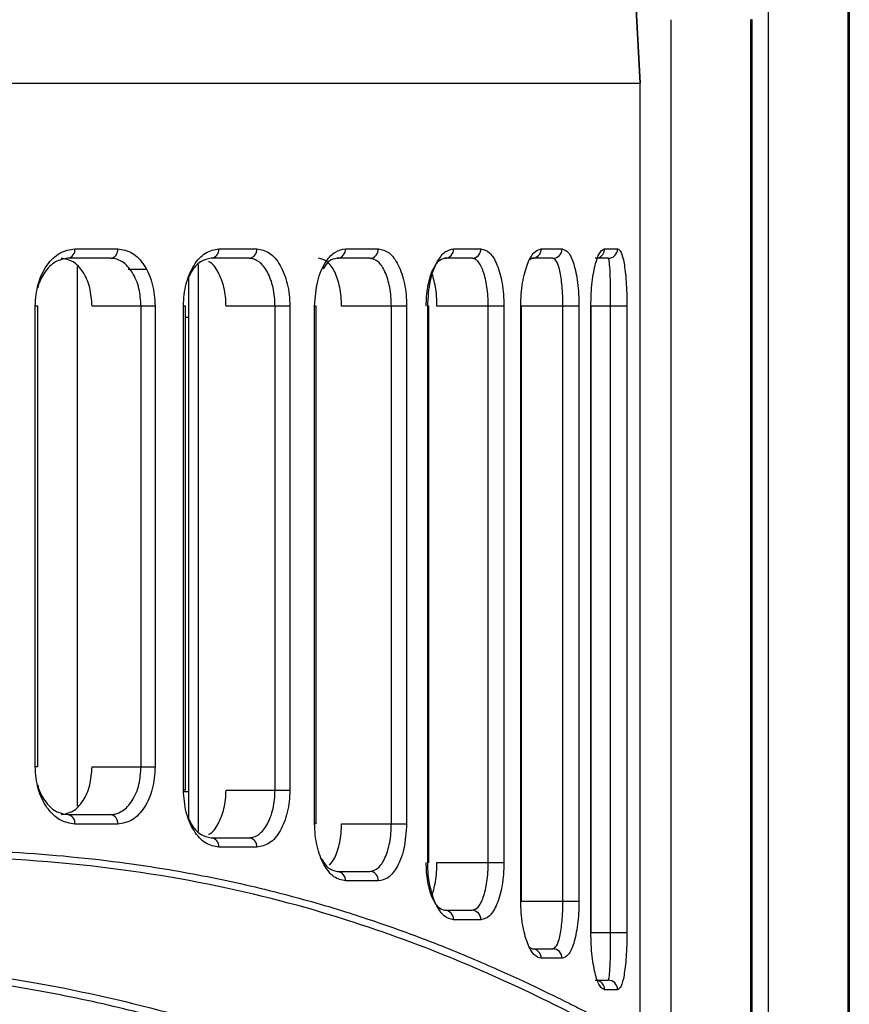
# Model space of a CAD drawing. Header units: millimetres. Extents: x -172 to 186, y -17 to 277.
# Tile 20 of 26: x 132 to 158, y 105 to 136. Entities that reach past the tile are written whole.
import ezdxf

# ---------------------------------------------------------------- set-up
doc = ezdxf.new("R2010")
doc.units = ezdxf.units.MM

msp = doc.modelspace()

# ---------------------------------------------------------------- linework, layer by layer
at = {"color": 7, "linetype": 'Continuous', "lineweight": 25}
for p, q in [((155.938, 172.358), (155.938, 83.358)), ((158.438, 172.358), (158.438, 83.358)), ((158.487, 172.358), (158.487, 83.358)), ((151.913, 133.858), (151.78, 136.392)), ((151.78, 136.392), (151.913, 133.858)), ((152.89, 85.358), (152.89, 135.858)), ((155.39, 85.358), (155.39, 135.858)), ((155.435, 135.858), (155.39, 135.858)), ((155.435, 91.858), (155.435, 135.858)), ((18.913, 133.858), (151.913, 133.858)), ((151.913, 103.797), (151.913, 133.858)), ((134.154, 128.658), (135.501, 128.658)), ((138.677, 128.658), (139.87, 128.658)), ((142.656, 128.658), (143.689, 128.658)), ((146.055, 128.658), (146.911, 128.658)), ((148.806, 128.658), (149.46, 128.658)), ((150.799, 128.658), (151.204, 128.658)), ((135.275, 128.358), (133.934, 128.358)), ((138.025, 128.161), (138.025, 110.345)), ((139.625, 128.358), (138.437, 128.358)), ((143.426, 128.358), (142.398, 128.358)), ((146.633, 128.358), (145.781, 128.358)), ((148.52, 128.358), (148.454, 128.313)), ((149.171, 128.358), (148.52, 128.358)), ((150.908, 128.358), (150.504, 128.358)), ((134.236, 111.136), (134.236, 128.098)), ((136.422, 128.008), (135.828, 128.008)), ((137.734, 110.737), (137.734, 127.769)), ((132.906, 112.376), (132.906, 126.858)), ((132.992, 126.858), (132.906, 126.858)), ((132.992, 112.376), (132.992, 126.858)), ((136.675, 126.858), (134.693, 126.858)), ((136.232, 112.376), (136.232, 126.858)), ((136.675, 126.858), (136.675, 112.376)), ((137.565, 111.648), (137.565, 126.858)), ((137.63, 126.858), (137.565, 126.858)), ((137.63, 111.648), (137.63, 126.858)), ((140.906, 126.858), (138.902, 126.858)), ((140.443, 111.648), (140.443, 126.858)), ((140.906, 126.858), (140.906, 111.648)), ((141.686, 110.59), (141.686, 126.858)), ((141.733, 126.858), (141.686, 126.858)), ((141.733, 110.59), (141.733, 126.858)), ((144.577, 126.858), (142.533, 126.858)), ((144.097, 110.59), (144.097, 126.858)), ((144.577, 126.858), (144.577, 110.59)), ((145.239, 109.367), (145.239, 126.858)), ((145.27, 126.858), (145.239, 126.858)), ((145.27, 109.367), (145.27, 126.858)), ((147.635, 126.858), (145.53, 126.858)), ((147.141, 109.367), (147.141, 126.858)), ((147.635, 126.858), (147.635, 109.367)), ((148.166, 108.158), (148.166, 126.858)), ((149.992, 126.858), (148.166, 126.858)), ((148.183, 108.158), (148.183, 126.858)), ((149.488, 108.158), (149.488, 126.858)), ((149.992, 126.858), (149.992, 108.158)), ((150.368, 107.172), (150.368, 126.858)), ((151.498, 126.858), (150.368, 126.858)), ((150.375, 107.172), (150.375, 126.858)), ((150.988, 107.172), (150.988, 126.858)), ((151.498, 126.858), (151.498, 107.172)), ((137.63, 126.508), (137.734, 126.508)), ((132.992, 112.376), (132.906, 112.376)), ((134.693, 112.376), (136.675, 112.376)), ((137.548, 111.602), (137.734, 111.602)), ((137.63, 111.648), (137.565, 111.648)), ((138.902, 111.648), (140.906, 111.648)), ((133.934, 110.876), (135.275, 110.876)), ((135.501, 110.576), (134.154, 110.576)), ((141.733, 110.59), (141.686, 110.59)), ((142.533, 110.59), (144.577, 110.59)), ((138.437, 110.148), (139.625, 110.148)), ((139.87, 109.848), (138.677, 109.848)), ((145.27, 109.367), (145.239, 109.367)), ((145.53, 109.367), (147.635, 109.367)), ((142.398, 109.09), (143.426, 109.09)), ((143.689, 108.79), (142.656, 108.79)), ((148.166, 108.158), (149.992, 108.158)), ((145.781, 107.867), (146.633, 107.867)), ((146.911, 107.567), (146.055, 107.567)), ((150.368, 107.172), (151.498, 107.172)), ((148.454, 106.703), (148.52, 106.658)), ((148.52, 106.658), (149.171, 106.658)), ((149.46, 106.358), (148.806, 106.358)), ((150.504, 105.672), (150.908, 105.672)), ((151.204, 105.372), (150.799, 105.372))]:
    msp.add_line(p, q, dxfattribs=at)
for centre, radius, start, end in [((133.887, 128.623), 0.269, 280.1205, 7.3999), ((135.232, 128.625), 0.271, 279.1481, 6.8777), ((138.403, 128.631), 0.275, 277.0063, 5.6067), ((139.595, 128.633), 0.277, 276.2534, 5.1176), ((142.375, 128.638), 0.281, 274.5986, 3.9574), ((143.406, 128.64), 0.283, 274.0198, 3.522), ((145.767, 128.645), 0.288, 272.7596, 2.5163), ((146.622, 128.647), 0.289, 272.3253, 2.1504), ((148.513, 128.651), 0.293, 271.4027, 1.3372), ((149.165, 128.652), 0.295, 271.0967, 1.0563), ((150.5, 128.656), 0.299, 287.1917, 0.3793), ((150.906, 128.656), 0.298, 270.3084, 0.3051), ((133.887, 110.611), 0.269, 352.6001, 79.8795), ((135.232, 110.609), 0.271, 353.1223, 80.8519), ((138.403, 109.875), 0.275, 354.3933, 82.9937), ((139.595, 109.873), 0.277, 354.8824, 83.7466), ((142.375, 108.81), 0.281, 356.0426, 85.4014), ((143.406, 108.808), 0.283, 356.478, 85.9802), ((145.767, 107.58), 0.288, 357.4837, 87.2404), ((146.622, 107.578), 0.289, 357.8496, 87.6747), ((148.513, 106.365), 0.293, 358.6628, 88.5973), ((149.165, 106.363), 0.295, 358.9437, 88.9033), ((150.499, 105.374), 0.3, 359.7254, 72.505), ((150.906, 105.374), 0.298, 359.6949, 89.6916)]:
    msp.add_arc(centre, radius, start, end, dxfattribs=at)
for points, knots in [([(132.906, 126.858), (132.925, 127.095), (132.964, 127.568), (133.257, 128.163), (133.67, 128.577), (133.993, 128.631), (134.154, 128.658)], [0, 0, 0, 0, 0.250533, 0.50019, 0.74998, 1, 1, 1, 1]), ([(135.501, 128.658), (135.656, 128.631), (135.967, 128.577), (136.353, 128.162), (136.623, 127.568), (136.658, 127.094), (136.675, 126.858)], [0, 0, 0, 0, 0.250589, 0.500277, 0.75004, 1, 1, 1, 1]), ([(137.565, 126.858), (137.569, 126.977), (137.578, 127.215), (137.668, 127.669), (137.877, 128.166), (138.249, 128.578), (138.534, 128.631), (138.677, 128.658)], [0, 0, 0, 0, 0.126162, 0.251437, 0.50077, 0.750259, 1, 1, 1, 1]), ([(139.87, 128.658), (140.007, 128.631), (140.279, 128.578), (140.622, 128.168), (140.813, 127.671), (140.895, 127.215), (140.903, 126.977), (140.906, 126.858)], [0, 0, 0, 0, 0.250306, 0.499703, 0.749114, 0.874686, 1, 1, 1, 1]), ([(141.686, 126.858), (141.706, 127.127), (141.745, 127.665), (142.014, 128.254), (142.332, 128.598), (142.548, 128.638), (142.656, 128.658)], [0, 0, 0, 0, 0.279951, 0.559426, 0.779607, 1, 1, 1, 1]), ([(143.689, 128.658), (143.805, 128.632), (144.036, 128.581), (144.281, 128.241), (144.429, 127.882), (144.512, 127.565), (144.567, 127.22), (144.573, 126.978), (144.577, 126.858)], [0, 0, 0, 0, 0.250011, 0.499156, 0.624944, 0.749472, 0.875029, 1, 1, 1, 1]), ([(145.239, 126.858), (145.257, 127.132), (145.291, 127.679), (145.522, 128.266), (145.789, 128.6), (145.966, 128.638), (146.055, 128.658)], [0, 0, 0, 0, 0.279826, 0.559323, 0.779515, 1, 1, 1, 1]), ([(146.911, 128.658), (147.004, 128.633), (147.191, 128.584), (147.389, 128.254), (147.512, 127.896), (147.581, 127.578), (147.626, 127.228), (147.632, 126.981), (147.635, 126.858)], [0, 0, 0, 0, 0.249918, 0.499227, 0.625556, 0.749538, 0.875341, 1, 1, 1, 1]), ([(148.166, 126.858), (148.169, 126.984), (148.174, 127.235), (148.219, 127.59), (148.285, 127.909), (148.399, 128.266), (148.577, 128.588), (148.73, 128.634), (148.806, 128.658)], [0, 0, 0, 0, 0.12611, 0.251007, 0.374815, 0.501351, 0.750428, 1, 1, 1, 1]), ([(149.46, 128.658), (149.527, 128.634), (149.663, 128.588), (149.808, 128.271), (149.899, 127.918), (149.951, 127.597), (149.986, 127.24), (149.99, 126.984), (149.992, 126.858)], [0, 0, 0, 0, 0.249475, 0.499165, 0.626383, 0.749621, 0.87586, 1, 1, 1, 1]), ([(150.368, 126.858), (150.37, 126.989), (150.374, 127.251), (150.407, 127.617), (150.455, 127.937), (150.535, 128.289), (150.654, 128.593), (150.751, 128.636), (150.799, 128.658)], [0, 0, 0, 0, 0.126119, 0.250731, 0.376133, 0.501711, 0.751229, 1, 1, 1, 1]), ([(151.204, 128.658), (151.243, 128.636), (151.319, 128.593), (151.397, 128.293), (151.447, 127.948), (151.475, 127.625), (151.495, 127.258), (151.497, 126.99), (151.498, 126.858)], [0, 0, 0, 0, 0.249619, 0.499314, 0.62784, 0.750004, 0.876904, 1, 1, 1, 1]), ([(133.934, 128.358), (133.801, 128.335), (133.534, 128.291), (133.205, 127.95), (133.031, 127.63), (132.989, 127.443), (132.986, 127.429)], [0, 0, 0, 0, 0.332678, 0.665271, 0.973465, 1, 1, 1, 1]), ([(134.693, 126.858), (134.678, 127.055), (134.649, 127.448), (134.426, 127.944), (134.106, 128.29), (133.848, 128.335), (133.719, 128.358)], [0, 0, 0, 0, 0.249982, 0.499757, 0.749433, 1, 1, 1, 1]), ([(136.232, 126.858), (136.219, 127.044), (136.201, 127.332), (136.084, 127.683), (135.924, 127.997), (135.693, 128.238), (135.449, 128.346), (135.322, 128.355), (135.275, 128.358)], [0, 0, 0, 0, 0.236428, 0.364884, 0.499875, 0.748934, 0.907394, 1, 1, 1, 1]), ([(138.437, 128.358), (138.323, 128.335), (138.095, 128.29), (137.855, 128.028), (137.759, 127.821), (137.734, 127.769)], [0, 0, 0, 0, 0.4275216, 0.8546085, 1, 1, 1, 1]), ([(138.902, 126.858), (138.899, 126.957), (138.893, 127.155), (138.826, 127.536), (138.666, 127.936), (138.477, 128.213), (138.36, 128.251), (138.351, 128.253)], [0, 0, 0, 0, 0.163009, 0.3263459, 0.6507751, 0.9751614, 1, 1, 1, 1]), ([(140.443, 126.858), (140.44, 126.956), (140.434, 127.155), (140.37, 127.535), (140.219, 127.953), (139.993, 128.227), (139.805, 128.328), (139.698, 128.355), (139.644, 128.357), (139.625, 128.358)], [0, 0, 0, 0, 0.123938, 0.250536, 0.499627, 0.748725, 0.873882, 0.956399, 1, 1, 1, 1]), ([(142.533, 126.858), (142.531, 126.958), (142.525, 127.159), (142.481, 127.447), (142.412, 127.71), (142.291, 128.011), (142.09, 128.293), (141.901, 128.336), (141.806, 128.358)], [0, 0, 0, 0, 0.124977, 0.250547, 0.375774, 0.500841, 0.749993, 1, 1, 1, 1]), ([(142.398, 128.358), (142.302, 128.342), (142.141, 128.315), (142.007, 128.113), (141.953, 128.031)], [0, 0, 0, 0, 0.594496, 1, 1, 1, 1]), ([(144.097, 126.858), (144.095, 126.958), (144.089, 127.161), (144.049, 127.447), (143.986, 127.712), (143.874, 128.013), (143.688, 128.294), (143.513, 128.336), (143.426, 128.358)], [0, 0, 0, 0, 0.123749, 0.250462, 0.371168, 0.500735, 0.749929, 1, 1, 1, 1]), ([(145.781, 128.358), (145.709, 128.338), (145.563, 128.298), (145.395, 128.023), (145.29, 127.723), (145.229, 127.457), (145.19, 127.166), (145.185, 126.96), (145.182, 126.858)], [0, 0, 0, 0, 0.249592, 0.498825, 0.627132, 0.749052, 0.875617, 1, 1, 1, 1]), ([(147.141, 126.858), (147.139, 126.961), (147.135, 127.17), (147.103, 127.462), (147.055, 127.729), (146.969, 128.028), (146.864, 128.22), (146.743, 128.337), (146.676, 128.349), (146.633, 128.358)], [0, 0, 0, 0, 0.1231876, 0.250128, 0.3700566, 0.5001775, 0.7493789, 0.8375783, 1, 1, 1, 1]), ([(149.488, 126.858), (149.487, 126.965), (149.484, 127.183), (149.464, 127.484), (149.433, 127.752), (149.379, 128.046), (149.313, 128.23), (149.239, 128.338), (149.197, 128.35), (149.171, 128.358)], [0, 0, 0, 0, 0.122376, 0.249977, 0.368873, 0.500224, 0.749886, 0.840024, 1, 1, 1, 1]), ([(150.988, 126.858), (150.988, 126.971), (150.987, 127.204), (150.983, 127.514), (150.977, 127.783), (150.966, 128.068), (150.949, 128.239), (150.93, 128.34), (150.916, 128.351), (150.908, 128.358)], [0, 0, 0, 0, 0.120802, 0.249513, 0.366952, 0.500088, 0.74979, 0.839577, 1, 1, 1, 1]), ([(145.53, 126.858), (145.528, 126.96), (145.523, 127.167), (145.486, 127.459), (145.433, 127.715), (145.385, 127.851), (145.362, 127.914)], [0, 0, 0, 0, 0.256848, 0.516128, 0.773955, 1, 1, 1, 1]), ([(134.154, 110.576), (133.993, 110.603), (133.67, 110.657), (133.256, 111.073), (132.963, 111.667), (132.925, 112.14), (132.906, 112.376)], [0, 0, 0, 0, 0.250582, 0.500261, 0.750026, 1, 1, 1, 1]), ([(133.719, 110.876), (133.848, 110.899), (134.105, 110.944), (134.426, 111.29), (134.649, 111.785), (134.678, 112.179), (134.693, 112.376)], [0, 0, 0, 0, 0.250008, 0.4998, 0.749462, 1, 1, 1, 1]), ([(135.275, 110.876), (135.322, 110.88), (135.448, 110.888), (135.693, 110.996), (135.924, 111.236), (136.083, 111.551), (136.201, 111.901), (136.219, 112.19), (136.232, 112.376)], [0, 0, 0, 0, 0.092619, 0.250502, 0.499678, 0.634803, 0.763379, 1, 1, 1, 1]), ([(136.675, 112.376), (136.658, 112.139), (136.623, 111.665), (136.352, 111.071), (135.966, 110.657), (135.656, 110.603), (135.501, 110.576)], [0, 0, 0, 0, 0.250514, 0.500166, 0.749971, 1, 1, 1, 1]), ([(132.986, 111.807), (132.989, 111.792), (133.031, 111.605), (133.204, 111.285), (133.534, 110.943), (133.801, 110.899), (133.934, 110.876)], [0, 0, 0, 0, 0.027126, 0.334781, 0.667354, 1, 1, 1, 1]), ([(138.677, 109.848), (138.534, 109.875), (138.248, 109.928), (137.879, 110.341), (137.617, 110.936), (137.582, 111.411), (137.565, 111.648)], [0, 0, 0, 0, 0.250621, 0.500313, 0.750055, 1, 1, 1, 1]), ([(138.351, 110.252), (138.359, 110.255), (138.477, 110.293), (138.665, 110.569), (138.825, 110.969), (138.892, 111.35), (138.899, 111.549), (138.902, 111.648)], [0, 0, 0, 0, 0.0243938, 0.3488579, 0.6730713, 0.8359574, 1, 1, 1, 1]), ([(139.625, 110.148), (139.644, 110.149), (139.752, 110.153), (139.963, 110.245), (140.219, 110.552), (140.37, 110.97), (140.434, 111.35), (140.44, 111.55), (140.443, 111.648)], [0, 0, 0, 0, 0.044041, 0.250254, 0.499626, 0.748765, 0.875713, 1, 1, 1, 1]), ([(140.906, 111.648), (140.902, 111.528), (140.894, 111.29), (140.813, 110.834), (140.621, 110.337), (140.279, 109.928), (140.007, 109.875), (139.87, 109.848)], [0, 0, 0, 0, 0.126148, 0.251402, 0.500716, 0.750244, 1, 1, 1, 1]), ([(137.734, 110.737), (137.758, 110.685), (137.855, 110.479), (138.095, 110.216), (138.323, 110.171), (138.437, 110.148)], [0, 0, 0, 0, 0.14461, 0.571508, 1, 1, 1, 1]), ([(142.656, 108.79), (142.533, 108.816), (142.288, 108.868), (142.017, 109.21), (141.851, 109.571), (141.759, 109.887), (141.698, 110.231), (141.69, 110.471), (141.686, 110.59)], [0, 0, 0, 0, 0.250031, 0.499121, 0.62462, 0.749443, 0.874851, 1, 1, 1, 1]), ([(142.15, 109.291), (142.209, 109.358), (142.31, 109.472), (142.412, 109.738), (142.481, 109.999), (142.525, 110.288), (142.531, 110.489), (142.533, 110.59)], [0, 0, 0, 0, 0.2622506, 0.4472889, 0.630571, 0.8146687, 1, 1, 1, 1]), ([(143.426, 109.09), (143.513, 109.112), (143.688, 109.154), (143.874, 109.435), (143.986, 109.735), (144.049, 110), (144.089, 110.287), (144.095, 110.49), (144.097, 110.59)], [0, 0, 0, 0, 0.24954, 0.498831, 0.628346, 0.749032, 0.875998, 1, 1, 1, 1]), ([(144.577, 110.59), (144.559, 110.319), (144.524, 109.777), (144.284, 109.191), (143.995, 108.85), (143.791, 108.81), (143.689, 108.79)], [0, 0, 0, 0, 0.279829, 0.559326, 0.779531, 1, 1, 1, 1]), ([(63.874, 107.937), (65.213, 107.803), (67.723, 107.552), (71.599, 107.228), (75.397, 106.976), (79.333, 106.795), (83.265, 106.703), (87.225, 106.703), (91.181, 106.796), (94.507, 106.948), (97.256, 107.118), (99.441, 107.276), (101.653, 107.458), (103.868, 107.659), (105.977, 107.867), (108.142, 108.093), (110.413, 108.338), (112.58, 108.578), (114.646, 108.806), (116.532, 109.009), (118.496, 109.21), (120.419, 109.391), (122.301, 109.545), (124.996, 109.725), (128.36, 109.836), (132.255, 109.736), (135.059, 109.464), (136.991, 109.172), (138.188, 108.956), (139.385, 108.705), (140.524, 108.432), (141.623, 108.134), (142.619, 107.836), (143.608, 107.513), (144.583, 107.17), (145.566, 106.796), (146.501, 106.415), (147.35, 106.049), (148.128, 105.696), (148.833, 105.363), (149.471, 105.051), (150.295, 104.636), (151.125, 104.202), (151.78, 103.859), (151.868, 103.818), (151.913, 103.797)], [0, 0, 0, 0, 0.033431, 0.062654, 0.094571, 0.12495, 0.156508, 0.187779, 0.218588, 0.250249, 0.26704, 0.284644, 0.303063, 0.320966, 0.339146, 0.355486, 0.375408, 0.396954, 0.411564, 0.429679, 0.447243, 0.464841, 0.482803, 0.500292, 0.542476, 0.583585, 0.625099, 0.639783, 0.655096, 0.67104, 0.687617, 0.702672, 0.719062, 0.733288, 0.750343, 0.768676, 0.786621, 0.804882, 0.82228, 0.840053, 0.858055, 0.875666, 0.917717, 0.958396, 1, 1, 1, 1]), ([(151.696, 103.63), (151.722, 103.614), (151.812, 103.56), (151, 103.987), (149.306, 104.875), (146.693, 106.109), (143.268, 107.441), (139.056, 108.628), (134.091, 109.42), (128.432, 109.659), (122.175, 109.359), (115.421, 108.664), (108.269, 107.843), (100.795, 107.099), (93.082, 106.557), (87.866, 106.485), (85.249, 106.449)], [0, 0, 0, 0, 0.030943, 0.105101, 0.179689, 0.254639, 0.32918, 0.404081, 0.478224, 0.552273, 0.627106, 0.701417, 0.775966, 0.850844, 0.92518, 1, 1, 1, 1]), ([(141.897, 109.491), (141.968, 109.379), (142.119, 109.144), (142.302, 109.109), (142.398, 109.09)], [0, 0, 0, 0, 0.47628, 1, 1, 1, 1]), ([(145.182, 109.367), (145.185, 109.266), (145.19, 109.06), (145.229, 108.769), (145.29, 108.503), (145.395, 108.203), (145.563, 107.928), (145.708, 107.888), (145.781, 107.867)], [0, 0, 0, 0, 0.124119, 0.250425, 0.37233, 0.500652, 0.749891, 1, 1, 1, 1]), ([(146.055, 107.567), (145.954, 107.592), (145.752, 107.642), (145.524, 107.976), (145.383, 108.336), (145.302, 108.654), (145.249, 109.002), (145.243, 109.246), (145.239, 109.367)], [0, 0, 0, 0, 0.250026, 0.49921, 0.625078, 0.749494, 0.875047, 1, 1, 1, 1]), ([(145.362, 108.311), (145.385, 108.375), (145.433, 108.51), (145.486, 108.767), (145.523, 109.058), (145.528, 109.265), (145.53, 109.367)], [0, 0, 0, 0, 0.227598, 0.482986, 0.742674, 1, 1, 1, 1]), ([(146.633, 107.867), (146.699, 107.887), (146.829, 107.927), (146.968, 108.198), (147.054, 108.495), (147.103, 108.762), (147.135, 109.055), (147.139, 109.264), (147.141, 109.367)], [0, 0, 0, 0, 0.24963, 0.498964, 0.629156, 0.749177, 0.876468, 1, 1, 1, 1]), ([(147.635, 109.367), (147.632, 109.243), (147.626, 108.995), (147.58, 108.645), (147.511, 108.328), (147.389, 107.971), (147.19, 107.641), (147.004, 107.592), (146.911, 107.567)], [0, 0, 0, 0, 0.12619, 0.250901, 0.374833, 0.501164, 0.750441, 1, 1, 1, 1]), ([(148.806, 106.358), (148.73, 106.381), (148.577, 106.428), (148.398, 106.751), (148.284, 107.108), (148.218, 107.428), (148.174, 107.782), (148.169, 108.033), (148.166, 108.158)], [0, 0, 0, 0, 0.249824, 0.499254, 0.625744, 0.749563, 0.875377, 1, 1, 1, 1]), ([(149.171, 106.658), (149.211, 106.676), (149.292, 106.713), (149.378, 106.969), (149.432, 107.261), (149.463, 107.53), (149.484, 107.831), (149.487, 108.05), (149.488, 108.158)], [0, 0, 0, 0, 0.248707, 0.497984, 0.6297, 0.748918, 0.877091, 1, 1, 1, 1]), ([(149.992, 108.158), (149.99, 108.029), (149.985, 107.773), (149.95, 107.413), (149.898, 107.094), (149.807, 106.741), (149.662, 106.427), (149.527, 106.381), (149.46, 106.358)], [0, 0, 0, 0, 0.125925, 0.251232, 0.376564, 0.502324, 0.751501, 1, 1, 1, 1]), ([(150.799, 105.372), (150.751, 105.394), (150.654, 105.437), (150.534, 105.743), (150.454, 106.095), (150.407, 106.418), (150.374, 106.781), (150.37, 107.043), (150.368, 107.172)], [0, 0, 0, 0, 0.249155, 0.499066, 0.626613, 0.749638, 0.87594, 1, 1, 1, 1]), ([(150.908, 105.672), (150.92, 105.689), (150.945, 105.723), (150.965, 105.961), (150.977, 106.243), (150.983, 106.512), (150.987, 106.823), (150.988, 107.058), (150.988, 107.172)], [0, 0, 0, 0, 0.249176, 0.4978, 0.630827, 0.748205, 0.878144, 1, 1, 1, 1]), ([(151.498, 107.172), (151.497, 107.037), (151.495, 106.768), (151.475, 106.396), (151.446, 106.077), (151.397, 105.733), (151.318, 105.437), (151.242, 105.394), (151.204, 105.372)], [0, 0, 0, 0, 0.125916, 0.251098, 0.376431, 0.502014, 0.750692, 1, 1, 1, 1]), ([(146.983, 100.537), (146.705, 100.674), (146.149, 100.947), (144.953, 101.513), (143.496, 102.162), (141.73, 102.886), (139.65, 103.645), (137.304, 104.372), (134.741, 105.016), (131.972, 105.542), (128.952, 105.926), (125.709, 106.133), (122.283, 106.179), (118.707, 106.065), (115.038, 105.821), (111.063, 105.489), (107.086, 105.13), (103.207, 104.799), (99.673, 104.529), (96.133, 104.301), (92.505, 104.129), (88.852, 104.022), (84.437, 103.977), (79.178, 104.068), (74.515, 104.292), (71.22, 104.507), (69.403, 104.639), (67.605, 104.78), (65.76, 104.933), (63.616, 105.118), (61.498, 105.306), (59.6, 105.474), (57.887, 105.622), (56.187, 105.761), (54.384, 105.895), (51.879, 106.055), (48.667, 106.18), (45.089, 106.141), (41.899, 105.944), (39.07, 105.604), (36.983, 105.229), (35.496, 104.902), (34.555, 104.674), (33.667, 104.439), (32.814, 104.196), (31.955, 103.933), (30.839, 103.568), (29.564, 103.111), (28.213, 102.579), (27.03, 102.077), (25.994, 101.609), (25.108, 101.191), (24.353, 100.821), (23.976, 100.631), (23.79, 100.537)], [0, 0, 0, 0, 0.0249, 0.049657, 0.07403, 0.099201, 0.125317, 0.15107, 0.175719, 0.200469, 0.225125, 0.250219, 0.275018, 0.299259, 0.323846, 0.347441, 0.375027, 0.397257, 0.417247, 0.437498, 0.45895, 0.479776, 0.499984, 0.534219, 0.569407, 0.5803, 0.591809, 0.601418, 0.612242, 0.62485, 0.640261, 0.651181, 0.660273, 0.672644, 0.68377, 0.695425, 0.72237, 0.749618, 0.772902, 0.795833, 0.819186, 0.828188, 0.837625, 0.846583, 0.854999, 0.864338, 0.874602, 0.893032, 0.91102, 0.929334, 0.946671, 0.964377, 0.982371, 1, 1, 1, 1]), ([(85.258, 104.256), (87.696, 104.284), (92.593, 104.341), (99.824, 104.772), (106.862, 105.351), (113.596, 105.961), (119.95, 106.401), (125.846, 106.412), (131.174, 105.955), (135.849, 105.043), (139.825, 103.867), (143.055, 102.632), (145.587, 101.497), (146.587, 101.007), (147.088, 100.762)], [0, 0, 0, 0, 0.082957, 0.166598, 0.24973, 0.333315, 0.416707, 0.499619, 0.583341, 0.666663, 0.749661, 0.833295, 0.916564, 1, 1, 1, 1])]:
    msp.add_open_spline(points, degree=3, knots=knots, dxfattribs=at)

doc.saveas('drawing.dxf')
